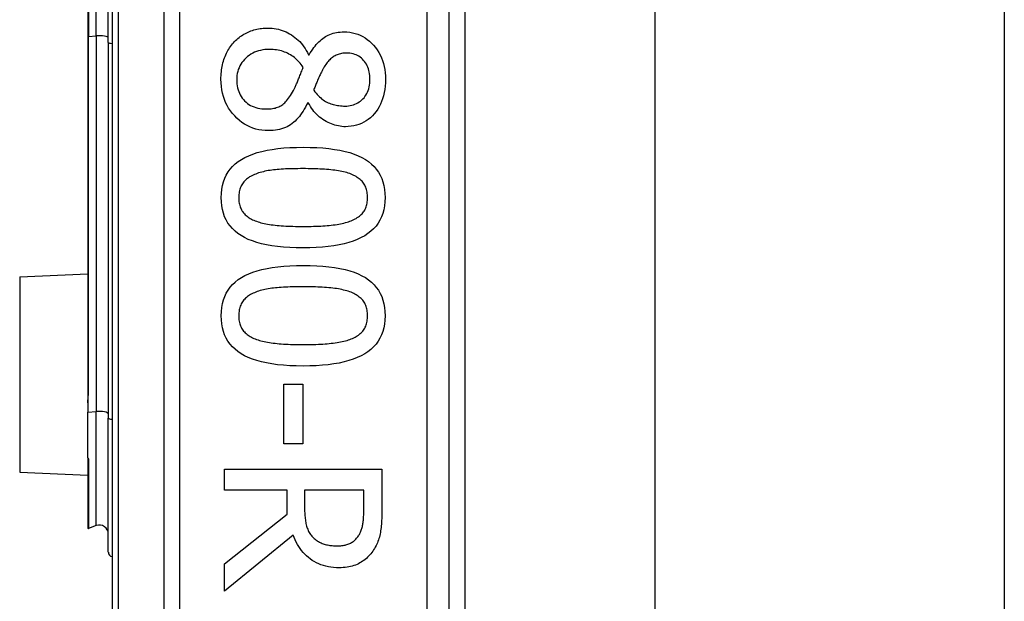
# Model space of a CAD drawing. Header units: inches. Extents: x 2 to 128, y 2 to 83.
# Tile 28 of 100: x 36.581 to 37.711, y 29.44 to 30.107. Entities that reach past the tile are written whole.
import ezdxf

# ---------------------------------------------------------------- set-up
doc = ezdxf.new("R2010")
doc.units = ezdxf.units.IN
doc.header["$LTSCALE"] = 7.686019
doc.header["$MEASUREMENT"] = 0
doc.layers.add('Visible Edges(ANSI)', color=7, linetype='Continuous', lineweight=25)
doc.layers.add('Visible Tangent Edges(ANSI)', color=7, linetype='Continuous', lineweight=25)

msp = doc.modelspace()

# ---------------------------------------------------------------- linework, layer by layer
at = {"layer": 'Visible Edges(ANSI)'}
for p, q in [((36.6868, 31.3916), (36.6868, 28.9257)), ((37.0736, 29.1761), (37.0736, 31.1412)), ((37.0917, 30.9814), (37.0917, 29.3358)), ((37.3097, 30.965), (37.3097, 29.3523)), ((37.7106, 30.965), (37.7106, 29.3523)), ((36.6825, 30.0809), (36.6825, 30.2364)), ((36.659, 30.2296), (36.659, 30.0877)), ((36.659, 30.0877), (36.659, 29.681)), ((36.6825, 30.0809), (36.6825, 29.65)), ((36.9123, 30.0667), (36.913, 30.0667)), ((36.912, 30.0117), (36.9113, 30.0117)), ((36.5808, 29.8121), (36.659, 29.8155)), ((36.659, 29.681), (36.659, 29.6676)), ((36.8839, 29.6888), (36.9059, 29.6888)), ((36.8839, 29.6205), (36.8839, 29.6888)), ((36.9059, 29.6888), (36.9059, 29.6205)), ((36.659, 29.6676), (36.659, 29.6567)), ((36.659, 29.6046), (36.659, 29.6567)), ((36.6825, 29.4963), (36.6825, 29.65)), ((36.9059, 29.6205), (36.8839, 29.6205)), ((36.659, 29.6046), (36.659, 29.6043)), ((36.659, 29.6043), (36.659, 29.6035)), ((36.659, 29.6035), (36.659, 29.524)), ((36.8159, 29.5914), (36.9964, 29.5914)), ((36.8159, 29.5674), (36.8159, 29.5914)), ((36.9964, 29.5914), (36.9964, 29.5449)), ((36.5808, 29.5881), (36.659, 29.5847)), ((36.8877, 29.5674), (36.8159, 29.5674)), ((36.8877, 29.5399), (36.8877, 29.5674)), ((36.9757, 29.5674), (36.9078, 29.5674)), ((36.9078, 29.5674), (36.9078, 29.5463)), ((36.9757, 29.5436), (36.9757, 29.5674)), ((36.8159, 29.4829), (36.8877, 29.5399)), ((36.6687, 29.5268), (36.6597, 29.5235)), ((36.8945, 29.5159), (36.8159, 29.4517)), ((36.8159, 29.4517), (36.8159, 29.4829))]:
    msp.add_line(p, q, dxfattribs=at)
at = {"layer": 'Visible Edges(ANSI)', "flags": 128}
for points in [[(36.8273, 30.0818), (36.8286, 30.083), (36.8298, 30.0842), (36.8311, 30.0853), (36.8325, 30.0864), (36.8339, 30.0875), (36.8353, 30.0885), (36.8367, 30.0894), (36.8382, 30.0903), (36.8398, 30.0911), (36.8413, 30.0919), (36.8429, 30.0926), (36.8446, 30.0933), (36.8462, 30.094), (36.8479, 30.0945), (36.8496, 30.0951), (36.8514, 30.0955), (36.8531, 30.0959), (36.8549, 30.0963), (36.8566, 30.0966), (36.8584, 30.0968), (36.8602, 30.097), (36.8621, 30.0972), (36.8639, 30.0972), (36.8658, 30.0973)], [(36.8658, 30.0973), (36.8682, 30.0972), (36.8706, 30.0971), (36.873, 30.0968), (36.8753, 30.0964), (36.8776, 30.0959), (36.8798, 30.0953), (36.8821, 30.0946), (36.8843, 30.0938), (36.8864, 30.0929), (36.8885, 30.0918), (36.8906, 30.0907), (36.8927, 30.0894), (36.8947, 30.0881), (36.8967, 30.0866), (36.8985, 30.0851), (36.9003, 30.0834), (36.9021, 30.0817), (36.9038, 30.0798), (36.9053, 30.0779), (36.9069, 30.0759), (36.9083, 30.0737), (36.9097, 30.0715), (36.9111, 30.0691), (36.9123, 30.0667)], [(36.913, 30.0667), (36.9143, 30.0689), (36.9157, 30.0709), (36.917, 30.0729), (36.9184, 30.0748), (36.9198, 30.0766), (36.9212, 30.0783), (36.9226, 30.0799), (36.924, 30.0814), (36.9255, 30.0828), (36.927, 30.0841), (36.9285, 30.0853), (36.93, 30.0864), (36.9316, 30.0875), (36.9332, 30.0884), (36.9349, 30.0893), (36.9367, 30.09), (36.9385, 30.0907), (36.9404, 30.0913), (36.9423, 30.0918), (36.9443, 30.0922), (36.9464, 30.0925), (36.9485, 30.0927), (36.9507, 30.0928), (36.953, 30.0929)], [(36.953, 30.0929), (36.9563, 30.0928), (36.9596, 30.0925), (36.9627, 30.0919), (36.9658, 30.0912), (36.9688, 30.0902), (36.9716, 30.089), (36.9744, 30.0877), (36.9771, 30.0861), (36.9797, 30.0842), (36.9822, 30.0822), (36.9846, 30.08), (36.9869, 30.0775), (36.9891, 30.0749), (36.9911, 30.0722), (36.9929, 30.0693), (36.9945, 30.0664), (36.9959, 30.0633), (36.9971, 30.0601), (36.9982, 30.0568), (36.999, 30.0533), (36.9997, 30.0498), (37.0001, 30.0461), (37.0004, 30.0424), (37.0005, 30.0385)], [(36.8118, 30.0385), (36.8118, 30.0407), (36.8119, 30.0429), (36.8121, 30.045), (36.8123, 30.0472), (36.8125, 30.0493), (36.8128, 30.0513), (36.8132, 30.0533), (36.8136, 30.0553), (36.8141, 30.0573), (36.8146, 30.0592), (36.8152, 30.0611), (36.8158, 30.063), (36.8165, 30.0648), (36.8173, 30.0666), (36.8181, 30.0683), (36.8189, 30.07), (36.8198, 30.0716), (36.8207, 30.0732), (36.8217, 30.0747), (36.8227, 30.0762), (36.8238, 30.0777), (36.8249, 30.0791), (36.8261, 30.0805), (36.8273, 30.0818)], [(36.8675, 30.0728), (36.8649, 30.0728), (36.8622, 30.0726), (36.8597, 30.0722), (36.8573, 30.0717), (36.8549, 30.0711), (36.8526, 30.0704), (36.8504, 30.0695), (36.8482, 30.0685), (36.8462, 30.0673), (36.8442, 30.066), (36.8423, 30.0645), (36.8405, 30.063), (36.8388, 30.0613), (36.8372, 30.0595), (36.8358, 30.0577), (36.8345, 30.0558), (36.8334, 30.0539), (36.8325, 30.0518), (36.8317, 30.0497), (36.831, 30.0476), (36.8305, 30.0453), (36.8301, 30.043), (36.8299, 30.0406), (36.8298, 30.0382)], [(36.9062, 30.0522), (36.905, 30.0538), (36.9039, 30.0554), (36.9027, 30.0569), (36.9014, 30.0583), (36.9001, 30.0597), (36.8988, 30.061), (36.8974, 30.0623), (36.896, 30.0634), (36.8945, 30.0645), (36.893, 30.0656), (36.8914, 30.0666), (36.8898, 30.0675), (36.8881, 30.0684), (36.8864, 30.0691), (36.8847, 30.0698), (36.883, 30.0705), (36.8812, 30.071), (36.8793, 30.0715), (36.8774, 30.0719), (36.8755, 30.0722), (36.8736, 30.0725), (36.8716, 30.0727), (36.8696, 30.0728), (36.8675, 30.0728)], [(36.9558, 30.0686), (36.9543, 30.0686), (36.9529, 30.0685), (36.9515, 30.0683), (36.9501, 30.0681), (36.9488, 30.0679), (36.9475, 30.0675), (36.9463, 30.0671), (36.9451, 30.0667), (36.9439, 30.0662), (36.9428, 30.0656), (36.9417, 30.065), (36.9406, 30.0643), (36.9396, 30.0635), (36.9386, 30.0627), (36.9376, 30.0619), (36.9366, 30.0609), (36.9357, 30.0599), (36.9347, 30.0589), (36.9338, 30.0578), (36.9329, 30.0566), (36.932, 30.0554), (36.9311, 30.0541), (36.9303, 30.0527), (36.9294, 30.0513)], [(36.9827, 30.0386), (36.9826, 30.0408), (36.9825, 30.0429), (36.9822, 30.0449), (36.9819, 30.0469), (36.9814, 30.0488), (36.9809, 30.0506), (36.9802, 30.0524), (36.9795, 30.0541), (36.9786, 30.0557), (36.9776, 30.0573), (36.9766, 30.0588), (36.9754, 30.0602), (36.9742, 30.0615), (36.9729, 30.0628), (36.9715, 30.0639), (36.97, 30.0649), (36.9685, 30.0657), (36.9669, 30.0665), (36.9652, 30.0671), (36.9635, 30.0677), (36.9616, 30.0681), (36.9598, 30.0684), (36.9578, 30.0685), (36.9558, 30.0686)], [(36.8949, 30.0257), (36.8953, 30.0264), (36.8957, 30.0272), (36.8961, 30.028), (36.8965, 30.0288), (36.8969, 30.0296), (36.8973, 30.0305), (36.8978, 30.0315), (36.8982, 30.0324), (36.8986, 30.0334), (36.8991, 30.0345), (36.8995, 30.0356), (36.8999, 30.0367), (36.9004, 30.0379), (36.9009, 30.039), (36.9014, 30.0403), (36.9018, 30.0415), (36.9023, 30.0427), (36.9029, 30.044), (36.9034, 30.0453), (36.9039, 30.0467), (36.9045, 30.048), (36.905, 30.0494), (36.9056, 30.0508), (36.9062, 30.0522)], [(36.9294, 30.0513), (36.9291, 30.0507), (36.9287, 30.05), (36.9283, 30.0493), (36.9279, 30.0484), (36.9275, 30.0476), (36.927, 30.0467), (36.9265, 30.0457), (36.926, 30.0446), (36.9255, 30.0435), (36.9249, 30.0424), (36.9244, 30.0412), (36.9238, 30.0399), (36.9232, 30.0386), (36.9226, 30.0374), (36.9221, 30.0361), (36.9216, 30.0349), (36.9211, 30.0337), (36.9206, 30.0325), (36.9201, 30.0314), (36.9197, 30.0302), (36.9193, 30.0291), (36.9189, 30.028), (36.9185, 30.0269), (36.9182, 30.0259)], [(36.8662, 29.9797), (36.8624, 29.9798), (36.8587, 29.9801), (36.8551, 29.9807), (36.8516, 29.9815), (36.8483, 29.9826), (36.845, 29.9839), (36.8418, 29.9854), (36.8387, 29.9871), (36.8358, 29.9891), (36.8329, 29.9913), (36.8301, 29.9938), (36.8275, 29.9965), (36.825, 29.9993), (36.8227, 30.0023), (36.8206, 30.0054), (36.8188, 30.0086), (36.8171, 30.0119), (36.8157, 30.0154), (36.8145, 30.0189), (36.8135, 30.0226), (36.8128, 30.0264), (36.8122, 30.0303), (36.8119, 30.0343), (36.8118, 30.0385)], [(36.8298, 30.0382), (36.8299, 30.0357), (36.8301, 30.0333), (36.8304, 30.0309), (36.8308, 30.0287), (36.8314, 30.0265), (36.8321, 30.0245), (36.8329, 30.0225), (36.8339, 30.0206), (36.8349, 30.0187), (36.8361, 30.017), (36.8375, 30.0153), (36.8389, 30.0137), (36.8405, 30.0123), (36.8422, 30.0109), (36.8439, 30.0097), (36.8458, 30.0086), (36.8477, 30.0077), (36.8498, 30.0068), (36.8519, 30.0061), (36.8541, 30.0055), (36.8564, 30.0051), (36.8588, 30.0048), (36.8613, 30.0046), (36.8639, 30.0045)], [(36.9543, 30.0079), (36.9563, 30.0079), (36.9582, 30.0081), (36.9601, 30.0084), (36.9619, 30.0088), (36.9637, 30.0093), (36.9654, 30.0099), (36.9671, 30.0107), (36.9687, 30.0115), (36.9702, 30.0125), (36.9717, 30.0135), (36.9732, 30.0147), (36.9746, 30.016), (36.9759, 30.0174), (36.977, 30.0189), (36.9781, 30.0205), (36.9791, 30.0221), (36.9799, 30.0239), (36.9806, 30.0257), (36.9813, 30.0276), (36.9818, 30.0297), (36.9822, 30.0318), (36.9824, 30.034), (36.9826, 30.0362), (36.9827, 30.0386)], [(37.0005, 30.0385), (37.0004, 30.0344), (37.0002, 30.0305), (36.9997, 30.0268), (36.9991, 30.0232), (36.9983, 30.0197), (36.9973, 30.0163), (36.9961, 30.0131), (36.9948, 30.01), (36.9933, 30.0071), (36.9916, 30.0043), (36.9897, 30.0016), (36.9876, 29.999), (36.9855, 29.9967), (36.9832, 29.9945), (36.9808, 29.9925), (36.9783, 29.9908), (36.9757, 29.9892), (36.9729, 29.9879), (36.9701, 29.9868), (36.9672, 29.9858), (36.9642, 29.9851), (36.9611, 29.9846), (36.9579, 29.9843), (36.9546, 29.9842)], [(36.8639, 30.0045), (36.8657, 30.0046), (36.8675, 30.0046), (36.8692, 30.0048), (36.8708, 30.005), (36.8724, 30.0053), (36.8739, 30.0056), (36.8753, 30.006), (36.8767, 30.0065), (36.878, 30.007), (36.8793, 30.0076), (36.8805, 30.0082), (36.8816, 30.0089), (36.8827, 30.0097), (36.8838, 30.0106), (36.8849, 30.0116), (36.886, 30.0127), (36.8871, 30.014), (36.8882, 30.0153), (36.8893, 30.0168), (36.8904, 30.0183), (36.8915, 30.02), (36.8927, 30.0218), (36.8938, 30.0237), (36.8949, 30.0257)], [(36.9182, 30.0259), (36.9195, 30.0242), (36.9209, 30.0226), (36.9222, 30.021), (36.9236, 30.0196), (36.925, 30.0183), (36.9263, 30.0171), (36.9277, 30.0159), (36.9291, 30.0149), (36.9305, 30.0139), (36.9319, 30.0131), (36.9333, 30.0123), (36.9348, 30.0116), (36.9362, 30.011), (36.9377, 30.0105), (36.9392, 30.01), (36.9407, 30.0095), (36.9423, 30.0092), (36.9439, 30.0088), (36.9456, 30.0085), (36.9472, 30.0083), (36.949, 30.0081), (36.9507, 30.008), (36.9525, 30.0079), (36.9543, 30.0079)], [(36.9113, 30.0117), (36.91, 30.0091), (36.9088, 30.0066), (36.9074, 30.0043), (36.9061, 30.002), (36.9046, 29.9999), (36.9032, 29.9978), (36.9017, 29.9959), (36.9001, 29.994), (36.8985, 29.9923), (36.8969, 29.9907), (36.8952, 29.9892), (36.8934, 29.9878), (36.8916, 29.9865), (36.8898, 29.9853), (36.8878, 29.9842), (36.8857, 29.9833), (36.8836, 29.9824), (36.8814, 29.9817), (36.8791, 29.9811), (36.8767, 29.9806), (36.8742, 29.9802), (36.8716, 29.9799), (36.869, 29.9797), (36.8662, 29.9797)], [(36.9546, 29.9842), (36.9526, 29.9842), (36.9505, 29.9844), (36.9485, 29.9846), (36.9465, 29.985), (36.9445, 29.9854), (36.9425, 29.986), (36.9405, 29.9866), (36.9385, 29.9873), (36.9365, 29.9882), (36.9346, 29.9891), (36.9326, 29.9902), (36.9306, 29.9913), (36.9287, 29.9925), (36.9268, 29.9938), (36.925, 29.9952), (36.9233, 29.9967), (36.9216, 29.9983), (36.92, 29.9999), (36.9185, 30.0017), (36.9171, 30.0035), (36.9157, 30.0054), (36.9144, 30.0074), (36.9132, 30.0095), (36.912, 30.0117)], [(36.8121, 29.9029), (36.8123, 29.9077), (36.8127, 29.9124), (36.8135, 29.9168), (36.8147, 29.921), (36.8161, 29.925), (36.8179, 29.9287), (36.82, 29.9323), (36.8224, 29.9356), (36.8251, 29.9387), (36.8282, 29.9416), (36.8316, 29.9442), (36.8353, 29.9467), (36.8393, 29.9489), (36.8437, 29.9509), (36.8484, 29.9528), (36.8535, 29.9544), (36.8588, 29.9559), (36.8646, 29.9571), (36.8706, 29.9582), (36.877, 29.9591), (36.8838, 29.9598), (36.8908, 29.9602), (36.8983, 29.9605), (36.906, 29.9606)], [(36.906, 29.9606), (36.914, 29.9605), (36.9216, 29.9602), (36.9288, 29.9598), (36.9357, 29.9591), (36.9422, 29.9582), (36.9483, 29.9571), (36.9541, 29.9558), (36.9595, 29.9544), (36.9645, 29.9527), (36.9692, 29.9508), (36.9735, 29.9488), (36.9775, 29.9465), (36.9811, 29.9441), (36.9844, 29.9414), (36.9874, 29.9385), (36.99, 29.9354), (36.9924, 29.9321), (36.9944, 29.9285), (36.9962, 29.9248), (36.9976, 29.9208), (36.9987, 29.9167), (36.9995, 29.9123), (36.9999, 29.9077), (37.0001, 29.9029)], [(36.8516, 29.9299), (36.8501, 29.9293), (36.8486, 29.9287), (36.8472, 29.928), (36.8458, 29.9272), (36.8445, 29.9265), (36.8433, 29.9257), (36.8421, 29.9248), (36.841, 29.9239), (36.84, 29.923), (36.839, 29.922), (36.8381, 29.921), (36.8372, 29.9199), (36.8364, 29.9188), (36.8356, 29.9176), (36.835, 29.9164), (36.8344, 29.9151), (36.8339, 29.9138), (36.8334, 29.9124), (36.833, 29.9109), (36.8327, 29.9094), (36.8325, 29.9079), (36.8323, 29.9063), (36.8322, 29.9046), (36.8321, 29.9029)], [(36.906, 29.9361), (36.9029, 29.9361), (36.8999, 29.936), (36.8969, 29.936), (36.894, 29.9359), (36.8913, 29.9359), (36.8886, 29.9358), (36.886, 29.9357), (36.8835, 29.9355), (36.881, 29.9354), (36.8787, 29.9352), (36.8764, 29.9351), (36.8743, 29.9349), (36.8722, 29.9347), (36.8701, 29.9344), (36.8681, 29.9341), (36.8661, 29.9338), (36.8641, 29.9335), (36.8622, 29.9331), (36.8604, 29.9326), (36.8585, 29.9322), (36.8567, 29.9317), (36.855, 29.9311), (36.8533, 29.9305), (36.8516, 29.9299)], [(36.961, 29.9298), (36.9595, 29.9304), (36.9578, 29.9309), (36.9561, 29.9315), (36.9543, 29.9319), (36.9525, 29.9324), (36.9506, 29.9328), (36.9486, 29.9332), (36.9466, 29.9336), (36.9445, 29.9339), (36.9423, 29.9342), (36.9401, 29.9345), (36.9378, 29.9347), (36.9354, 29.935), (36.933, 29.9351), (36.9305, 29.9353), (36.928, 29.9355), (36.9254, 29.9356), (36.9228, 29.9357), (36.9201, 29.9358), (36.9174, 29.9359), (36.9146, 29.936), (36.9118, 29.936), (36.9089, 29.9361), (36.906, 29.9361)], [(36.98, 29.9029), (36.98, 29.9045), (36.9799, 29.9061), (36.9797, 29.9077), (36.9795, 29.9092), (36.9792, 29.9106), (36.9789, 29.9121), (36.9784, 29.9134), (36.9779, 29.9147), (36.9774, 29.916), (36.9767, 29.9172), (36.976, 29.9183), (36.9753, 29.9195), (36.9745, 29.9205), (36.9736, 29.9216), (36.9726, 29.9225), (36.9716, 29.9235), (36.9705, 29.9244), (36.9693, 29.9253), (36.9681, 29.9261), (36.9668, 29.9269), (36.9655, 29.9277), (36.9641, 29.9284), (36.9626, 29.9291), (36.961, 29.9298)], [(36.9062, 29.8452), (36.8982, 29.8453), (36.8907, 29.8456), (36.8835, 29.8461), (36.8767, 29.8468), (36.8702, 29.8477), (36.8641, 29.8487), (36.8583, 29.85), (36.8529, 29.8515), (36.8478, 29.8532), (36.8431, 29.855), (36.8388, 29.8571), (36.8348, 29.8593), (36.8312, 29.8618), (36.8279, 29.8645), (36.8249, 29.8673), (36.8222, 29.8704), (36.8198, 29.8737), (36.8178, 29.8773), (36.816, 29.881), (36.8146, 29.8849), (36.8135, 29.8891), (36.8127, 29.8935), (36.8123, 29.8981), (36.8121, 29.9029)], [(36.8321, 29.9029), (36.8322, 29.9012), (36.8323, 29.8996), (36.8324, 29.8981), (36.8327, 29.8966), (36.833, 29.8952), (36.8333, 29.8938), (36.8338, 29.8924), (36.8343, 29.8911), (36.8348, 29.8899), (36.8354, 29.8887), (36.8361, 29.8875), (36.8369, 29.8864), (36.8377, 29.8853), (36.8386, 29.8843), (36.8396, 29.8833), (36.8406, 29.8824), (36.8417, 29.8815), (36.8428, 29.8806), (36.8441, 29.8798), (36.8453, 29.879), (36.8467, 29.8782), (36.8481, 29.8775), (36.8496, 29.8769), (36.8512, 29.8762)], [(37.0001, 29.9029), (36.9999, 29.898), (36.9994, 29.8934), (36.9986, 29.889), (36.9975, 29.8848), (36.996, 29.8808), (36.9942, 29.8771), (36.9921, 29.8736), (36.9897, 29.8702), (36.9869, 29.8672), (36.9838, 29.8643), (36.9804, 29.8616), (36.9767, 29.8592), (36.9726, 29.857), (36.9682, 29.8549), (36.9635, 29.8531), (36.9584, 29.8514), (36.9531, 29.85), (36.9473, 29.8487), (36.9413, 29.8476), (36.9349, 29.8468), (36.9282, 29.8461), (36.9212, 29.8456), (36.9139, 29.8453), (36.9062, 29.8452)], [(36.9613, 29.8764), (36.9628, 29.877), (36.9643, 29.8777), (36.9656, 29.8784), (36.967, 29.8791), (36.9682, 29.8799), (36.9694, 29.8807), (36.9706, 29.8816), (36.9716, 29.8825), (36.9726, 29.8834), (36.9736, 29.8843), (36.9745, 29.8854), (36.9753, 29.8864), (36.976, 29.8875), (36.9767, 29.8886), (36.9774, 29.8898), (36.9779, 29.8911), (36.9784, 29.8923), (36.9789, 29.8937), (36.9792, 29.8951), (36.9795, 29.8965), (36.9797, 29.898), (36.9799, 29.8996), (36.98, 29.9012), (36.98, 29.9029)], [(36.8512, 29.8762), (36.8527, 29.8757), (36.8543, 29.8751), (36.8559, 29.8746), (36.8576, 29.8741), (36.8594, 29.8737), (36.8613, 29.8732), (36.8632, 29.8728), (36.8652, 29.8725), (36.8673, 29.8721), (36.8694, 29.8718), (36.8716, 29.8715), (36.8738, 29.8713), (36.8762, 29.871), (36.8786, 29.8708), (36.881, 29.8706), (36.8835, 29.8704), (36.8861, 29.8703), (36.8888, 29.8702), (36.8915, 29.87), (36.8943, 29.87), (36.8972, 29.8699), (36.9001, 29.8698), (36.9031, 29.8698), (36.9062, 29.8698)], [(36.9062, 29.8698), (36.9092, 29.8698), (36.9122, 29.8698), (36.9151, 29.8699), (36.918, 29.87), (36.9208, 29.87), (36.9235, 29.8702), (36.9262, 29.8703), (36.9288, 29.8704), (36.9313, 29.8706), (36.9337, 29.8708), (36.9361, 29.871), (36.9384, 29.8713), (36.9407, 29.8715), (36.9429, 29.8718), (36.945, 29.8721), (36.947, 29.8725), (36.949, 29.8729), (36.951, 29.8733), (36.9529, 29.8737), (36.9547, 29.8742), (36.9564, 29.8747), (36.9581, 29.8752), (36.9597, 29.8758), (36.9613, 29.8764)], [(36.8121, 29.7674), (36.8123, 29.7723), (36.8127, 29.7769), (36.8135, 29.7813), (36.8147, 29.7855), (36.8161, 29.7895), (36.8179, 29.7933), (36.82, 29.7968), (36.8224, 29.8001), (36.8251, 29.8032), (36.8282, 29.8061), (36.8316, 29.8088), (36.8353, 29.8112), (36.8393, 29.8134), (36.8437, 29.8155), (36.8484, 29.8173), (36.8535, 29.819), (36.8588, 29.8204), (36.8646, 29.8217), (36.8706, 29.8227), (36.877, 29.8236), (36.8838, 29.8243), (36.8908, 29.8248), (36.8983, 29.8251), (36.906, 29.8252)], [(36.906, 29.8252), (36.914, 29.8251), (36.9216, 29.8248), (36.9288, 29.8243), (36.9357, 29.8236), (36.9422, 29.8227), (36.9483, 29.8216), (36.9541, 29.8204), (36.9595, 29.8189), (36.9645, 29.8172), (36.9692, 29.8154), (36.9735, 29.8133), (36.9775, 29.8111), (36.9811, 29.8086), (36.9844, 29.8059), (36.9874, 29.803), (36.99, 29.7999), (36.9924, 29.7966), (36.9944, 29.7931), (36.9962, 29.7893), (36.9976, 29.7854), (36.9987, 29.7812), (36.9995, 29.7768), (36.9999, 29.7722), (37.0001, 29.7674)], [(36.8516, 29.7945), (36.8501, 29.7938), (36.8486, 29.7932), (36.8472, 29.7925), (36.8458, 29.7918), (36.8445, 29.791), (36.8433, 29.7902), (36.8421, 29.7893), (36.841, 29.7884), (36.84, 29.7875), (36.839, 29.7865), (36.8381, 29.7855), (36.8372, 29.7844), (36.8364, 29.7833), (36.8356, 29.7821), (36.835, 29.7809), (36.8344, 29.7796), (36.8339, 29.7783), (36.8334, 29.7769), (36.833, 29.7755), (36.8327, 29.774), (36.8325, 29.7724), (36.8323, 29.7708), (36.8322, 29.7691), (36.8321, 29.7674)], [(36.906, 29.8006), (36.9029, 29.8006), (36.8999, 29.8006), (36.8969, 29.8005), (36.894, 29.8005), (36.8913, 29.8004), (36.8886, 29.8003), (36.886, 29.8002), (36.8835, 29.8001), (36.881, 29.7999), (36.8787, 29.7998), (36.8764, 29.7996), (36.8743, 29.7994), (36.8722, 29.7992), (36.8701, 29.799), (36.8681, 29.7987), (36.8661, 29.7984), (36.8641, 29.798), (36.8622, 29.7976), (36.8604, 29.7972), (36.8585, 29.7967), (36.8567, 29.7962), (36.855, 29.7956), (36.8533, 29.7951), (36.8516, 29.7945)], [(36.961, 29.7943), (36.9595, 29.7949), (36.9578, 29.7955), (36.9561, 29.796), (36.9543, 29.7965), (36.9525, 29.7969), (36.9506, 29.7974), (36.9486, 29.7978), (36.9466, 29.7981), (36.9445, 29.7985), (36.9423, 29.7988), (36.9401, 29.799), (36.9378, 29.7993), (36.9354, 29.7995), (36.933, 29.7997), (36.9305, 29.7999), (36.928, 29.8), (36.9254, 29.8001), (36.9228, 29.8003), (36.9201, 29.8004), (36.9174, 29.8004), (36.9146, 29.8005), (36.9118, 29.8006), (36.9089, 29.8006), (36.906, 29.8006)], [(36.98, 29.7674), (36.98, 29.769), (36.9799, 29.7707), (36.9797, 29.7722), (36.9795, 29.7737), (36.9792, 29.7752), (36.9789, 29.7766), (36.9784, 29.7779), (36.9779, 29.7793), (36.9774, 29.7805), (36.9767, 29.7817), (36.976, 29.7829), (36.9753, 29.784), (36.9745, 29.7851), (36.9736, 29.7861), (36.9726, 29.7871), (36.9716, 29.788), (36.9705, 29.7889), (36.9693, 29.7898), (36.9681, 29.7907), (36.9668, 29.7915), (36.9655, 29.7922), (36.9641, 29.793), (36.9626, 29.7937), (36.961, 29.7943)], [(36.9062, 29.7097), (36.8982, 29.7098), (36.8907, 29.7101), (36.8835, 29.7106), (36.8767, 29.7113), (36.8702, 29.7122), (36.8641, 29.7133), (36.8583, 29.7146), (36.8529, 29.716), (36.8478, 29.7177), (36.8431, 29.7196), (36.8388, 29.7216), (36.8348, 29.7239), (36.8312, 29.7263), (36.8279, 29.729), (36.8249, 29.7319), (36.8222, 29.735), (36.8198, 29.7383), (36.8178, 29.7418), (36.816, 29.7455), (36.8146, 29.7495), (36.8135, 29.7536), (36.8127, 29.758), (36.8123, 29.7626), (36.8121, 29.7674)], [(36.8321, 29.7674), (36.8322, 29.7658), (36.8323, 29.7642), (36.8324, 29.7626), (36.8327, 29.7611), (36.833, 29.7597), (36.8333, 29.7583), (36.8338, 29.757), (36.8343, 29.7557), (36.8348, 29.7544), (36.8354, 29.7532), (36.8361, 29.752), (36.8369, 29.7509), (36.8377, 29.7499), (36.8386, 29.7488), (36.8396, 29.7479), (36.8406, 29.7469), (36.8417, 29.746), (36.8428, 29.7451), (36.8441, 29.7443), (36.8453, 29.7435), (36.8467, 29.7428), (36.8481, 29.7421), (36.8496, 29.7414), (36.8512, 29.7408)], [(37.0001, 29.7674), (36.9999, 29.7625), (36.9994, 29.7579), (36.9986, 29.7535), (36.9975, 29.7493), (36.996, 29.7454), (36.9942, 29.7416), (36.9921, 29.7381), (36.9897, 29.7348), (36.9869, 29.7317), (36.9838, 29.7288), (36.9804, 29.7262), (36.9767, 29.7237), (36.9726, 29.7215), (36.9682, 29.7194), (36.9635, 29.7176), (36.9584, 29.716), (36.9531, 29.7145), (36.9473, 29.7132), (36.9413, 29.7122), (36.9349, 29.7113), (36.9282, 29.7106), (36.9212, 29.7101), (36.9139, 29.7098), (36.9062, 29.7097)], [(36.9613, 29.7409), (36.9628, 29.7415), (36.9643, 29.7422), (36.9656, 29.7429), (36.967, 29.7436), (36.9682, 29.7444), (36.9694, 29.7452), (36.9706, 29.7461), (36.9716, 29.747), (36.9726, 29.7479), (36.9736, 29.7489), (36.9745, 29.7499), (36.9753, 29.7509), (36.976, 29.752), (36.9767, 29.7532), (36.9774, 29.7543), (36.9779, 29.7556), (36.9784, 29.7569), (36.9789, 29.7582), (36.9792, 29.7596), (36.9795, 29.7611), (36.9797, 29.7626), (36.9799, 29.7641), (36.98, 29.7657), (36.98, 29.7674)], [(36.8512, 29.7408), (36.8527, 29.7402), (36.8543, 29.7396), (36.8559, 29.7391), (36.8576, 29.7386), (36.8594, 29.7382), (36.8613, 29.7378), (36.8632, 29.7374), (36.8652, 29.737), (36.8673, 29.7366), (36.8694, 29.7363), (36.8716, 29.736), (36.8738, 29.7358), (36.8762, 29.7356), (36.8786, 29.7353), (36.881, 29.7351), (36.8835, 29.735), (36.8861, 29.7348), (36.8888, 29.7347), (36.8915, 29.7346), (36.8943, 29.7345), (36.8972, 29.7344), (36.9001, 29.7344), (36.9031, 29.7343), (36.9062, 29.7343)], [(36.9062, 29.7343), (36.9092, 29.7343), (36.9122, 29.7344), (36.9151, 29.7344), (36.918, 29.7345), (36.9208, 29.7346), (36.9235, 29.7347), (36.9262, 29.7348), (36.9288, 29.735), (36.9313, 29.7351), (36.9337, 29.7353), (36.9361, 29.7356), (36.9384, 29.7358), (36.9407, 29.736), (36.9429, 29.7363), (36.945, 29.7367), (36.947, 29.737), (36.949, 29.7374), (36.951, 29.7378), (36.9529, 29.7382), (36.9547, 29.7387), (36.9564, 29.7392), (36.9581, 29.7397), (36.9597, 29.7403), (36.9613, 29.7409)], [(36.9078, 29.5463), (36.9078, 29.5446), (36.9078, 29.5429), (36.9079, 29.5413), (36.908, 29.5397), (36.9081, 29.5381), (36.9082, 29.5365), (36.9084, 29.5349), (36.9086, 29.5334), (36.9088, 29.532), (36.909, 29.5305), (36.9093, 29.5291), (36.9096, 29.5277), (36.9099, 29.5263), (36.9103, 29.525), (36.9108, 29.5237), (36.9113, 29.5225), (36.9118, 29.5212), (36.9124, 29.5201), (36.9131, 29.5189), (36.9138, 29.5178), (36.9145, 29.5167), (36.9153, 29.5157), (36.9162, 29.5147), (36.9171, 29.5137)], [(36.9964, 29.5449), (36.9964, 29.5423), (36.9964, 29.5398), (36.9963, 29.5374), (36.9962, 29.5351), (36.9961, 29.5328), (36.996, 29.5306), (36.9959, 29.5285), (36.9957, 29.5264), (36.9955, 29.5245), (36.9953, 29.5225), (36.995, 29.5207), (36.9947, 29.5189), (36.9944, 29.5172), (36.9941, 29.5155), (36.9936, 29.5137), (36.9931, 29.512), (36.9926, 29.5104), (36.9919, 29.5087), (36.9913, 29.507), (36.9905, 29.5054), (36.9897, 29.5038), (36.9888, 29.5021), (36.9879, 29.5005), (36.9869, 29.4989)], [(36.9695, 29.5149), (36.9701, 29.5158), (36.9706, 29.5166), (36.9711, 29.5176), (36.9715, 29.5185), (36.972, 29.5194), (36.9724, 29.5204), (36.9728, 29.5214), (36.9731, 29.5225), (36.9734, 29.5235), (36.9737, 29.5246), (36.974, 29.5257), (36.9743, 29.5268), (36.9745, 29.528), (36.9747, 29.5292), (36.9749, 29.5304), (36.975, 29.5317), (36.9752, 29.533), (36.9753, 29.5344), (36.9754, 29.5358), (36.9755, 29.5373), (36.9756, 29.5388), (36.9756, 29.5403), (36.9756, 29.5419), (36.9757, 29.5436)], [(36.9474, 29.4785), (36.9442, 29.4785), (36.941, 29.4787), (36.9379, 29.4791), (36.935, 29.4796), (36.9321, 29.4802), (36.9293, 29.481), (36.9265, 29.4819), (36.9239, 29.4829), (36.9214, 29.4841), (36.9189, 29.4855), (36.9166, 29.4869), (36.9143, 29.4886), (36.9121, 29.4903), (36.91, 29.4921), (36.908, 29.4941), (36.9061, 29.4961), (36.9043, 29.4982), (36.9026, 29.5004), (36.901, 29.5028), (36.8995, 29.5052), (36.8981, 29.5077), (36.8968, 29.5104), (36.8956, 29.5131), (36.8945, 29.5159)], [(36.9171, 29.5137), (36.918, 29.5129), (36.9189, 29.512), (36.9198, 29.5113), (36.9207, 29.5105), (36.9216, 29.5098), (36.9226, 29.5091), (36.9236, 29.5085), (36.9247, 29.5079), (36.9257, 29.5074), (36.9268, 29.5069), (36.928, 29.5064), (36.9291, 29.506), (36.9303, 29.5056), (36.9315, 29.5052), (36.9328, 29.5049), (36.9341, 29.5046), (36.9354, 29.5043), (36.9367, 29.5041), (36.9381, 29.5039), (36.9395, 29.5038), (36.941, 29.5036), (36.9425, 29.5035), (36.944, 29.5035), (36.9455, 29.5035)], [(36.9455, 29.5035), (36.9468, 29.5035), (36.9481, 29.5036), (36.9494, 29.5037), (36.9506, 29.5038), (36.9518, 29.504), (36.953, 29.5042), (36.9541, 29.5044), (36.9552, 29.5047), (36.9563, 29.505), (36.9574, 29.5054), (36.9585, 29.5058), (36.9595, 29.5063), (36.9605, 29.5067), (36.9615, 29.5073), (36.9624, 29.5078), (36.9633, 29.5085), (36.9642, 29.5091), (36.965, 29.5098), (36.9658, 29.5105), (36.9666, 29.5113), (36.9674, 29.5122), (36.9681, 29.513), (36.9688, 29.5139), (36.9695, 29.5149)], [(36.9869, 29.4989), (36.9859, 29.4974), (36.9848, 29.4959), (36.9836, 29.4944), (36.9824, 29.4931), (36.9812, 29.4917), (36.9799, 29.4904), (36.9786, 29.4892), (36.9772, 29.4881), (36.9758, 29.4869), (36.9743, 29.4859), (36.9728, 29.4849), (36.9712, 29.4839), (36.9696, 29.4831), (36.9679, 29.4823), (36.9661, 29.4815), (36.9643, 29.4809), (36.9624, 29.4803), (36.9605, 29.4798), (36.9584, 29.4794), (36.9564, 29.4791), (36.9542, 29.4788), (36.952, 29.4786), (36.9498, 29.4785), (36.9474, 29.4785)]]:
    msp.add_lwpolyline(points, dxfattribs=at)
at = {"layer": 'Visible Edges(ANSI)'}
for centre, radius, start, end in [((36.6596, 29.524), 0.000516, 180, 290), ((36.6722, 29.5171), 0.0103, 0, 110), ((36.6877, 29.4963), 0.00516, 180, 259.9795)]:
    msp.add_arc(centre, radius, start, end, dxfattribs=at)
at = {"layer": 'Visible Tangent Edges(ANSI)'}
for p, q in [((36.6943, 28.9257), (36.6943, 31.3916)), ((36.7463, 31.1412), (36.7463, 29.1761)), ((36.7645, 29.1761), (36.7645, 31.1412)), ((37.0478, 31.1412), (37.0478, 29.1761)), ((36.6597, 30.2297), (36.6597, 30.0876)), ((36.6687, 30.0884), (36.6687, 30.2289)), ((36.6597, 30.0876), (36.6687, 30.0884)), ((36.6597, 29.6809), (36.6597, 30.0876)), ((36.6687, 30.0884), (36.6687, 29.6575)), ((36.5808, 29.8121), (36.5808, 29.5881)), ((36.659, 29.6567), (36.6687, 29.6575)), ((36.6687, 29.5268), (36.6687, 29.6575)), ((36.6592, 29.6044), (36.659, 29.6046)), ((36.6597, 29.6033), (36.6597, 29.5235))]:
    msp.add_line(p, q, dxfattribs=at)
at = {"layer": 'Visible Tangent Edges(ANSI)', "flags": 128}
for points in [[(36.659, 29.6676), (36.6591, 29.6681), (36.6591, 29.6687), (36.6591, 29.6692), (36.6592, 29.6698), (36.6592, 29.6703), (36.6592, 29.6709), (36.6593, 29.6715), (36.6593, 29.672), (36.6593, 29.6726), (36.6594, 29.6731), (36.6594, 29.6737), (36.6594, 29.6742), (36.6595, 29.6748), (36.6595, 29.6753), (36.6595, 29.6759), (36.6596, 29.6764), (36.6596, 29.677), (36.6596, 29.6776), (36.6597, 29.6781), (36.6597, 29.6787), (36.6597, 29.6792), (36.6597, 29.6798), (36.6597, 29.6803), (36.6597, 29.6809)], [(36.6597, 29.6033), (36.6597, 29.6033), (36.6597, 29.6034), (36.6597, 29.6034), (36.6597, 29.6035), (36.6597, 29.6036), (36.6597, 29.6036), (36.6597, 29.6037), (36.6597, 29.6037), (36.6596, 29.6038), (36.6596, 29.6038), (36.6596, 29.6039), (36.6596, 29.6039), (36.6595, 29.604), (36.6595, 29.604), (36.6595, 29.6041), (36.6595, 29.6041), (36.6594, 29.6042), (36.6594, 29.6042), (36.6594, 29.6042), (36.6593, 29.6043), (36.6593, 29.6043), (36.6593, 29.6044), (36.6592, 29.6044), (36.6592, 29.6044)]]:
    msp.add_lwpolyline(points, dxfattribs=at)
at = {"layer": 'Visible Tangent Edges(ANSI)'}
for centre, major_axis, ratio, start_param, end_param in [((36.6596, 30.0877), (-0.000516, 0), 0.245714, 0, 1.919862), ((36.6722, 30.086), (0.0103, 0), 0.245714, 0, 1.919862), ((36.6877, 30.0809), (-0.00516, 0), 0.245714, 0, 1.395906), ((36.6596, 29.681), (-0.000516, 0), 0.245714, 0, 1.919862), ((36.6722, 29.6551), (0.0103, 0), 0.245714, 0, 1.919862), ((36.6877, 29.65), (-0.00516, 0), 0.245714, 0, 1.395906), ((36.659, 29.6047), (0.000361, 0.000368), 0.604942, 4.252306, 4.588732), ((36.6596, 29.6035), (-0.000516, 0), 0.548442, 0, 1.919862)]:
    msp.add_ellipse(centre, major_axis=major_axis, ratio=ratio, start_param=start_param, end_param=end_param, dxfattribs=at)

doc.saveas('drawing.dxf')
